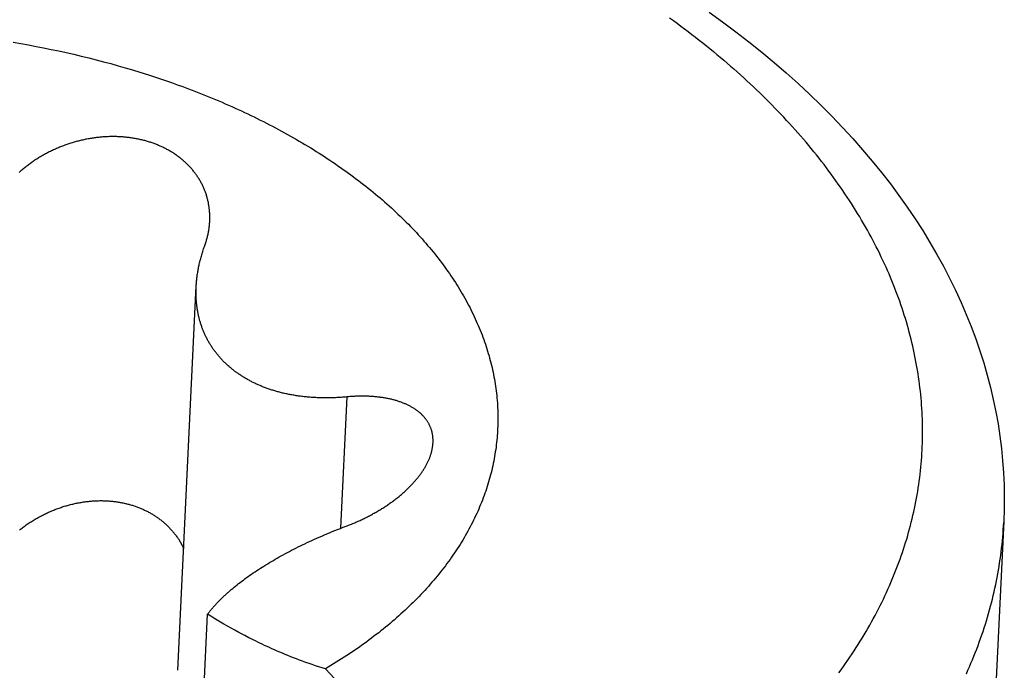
# Model space of a CAD drawing. Extents: x 0 to 841, y 0 to 594.
# Tile 86 of 121: x 794.033 to 794.38, y 147.242 to 147.472. Entities that reach past the tile are written whole.
import ezdxf

# ---------------------------------------------------------------- set-up
doc = ezdxf.new("R2010")
doc.units = 0
doc.header["$LTSCALE"] = 46.255
doc.layers.add('DATUM_AXIS', color=7, linetype='CONTINUOUS')

msp = doc.modelspace()

# ---------------------------------------------------------------- linework, layer by layer
at = {"layer": 'DATUM_AXIS', "color": 7, "linetype": 'CONTINUOUS'}
for p, q in [((794.03025, 147.46397), (794.03296, 147.4635)), ((794.03296, 147.4635), (794.03566, 147.46302)), ((794.03566, 147.46302), (794.03836, 147.46252)), ((794.03836, 147.46252), (794.04104, 147.462)), ((794.04104, 147.462), (794.04372, 147.46146)), ((794.04372, 147.46146), (794.04639, 147.4609)), ((794.04639, 147.4609), (794.04904, 147.46032)), ((794.04904, 147.46032), (794.05169, 147.45972)), ((794.05169, 147.45972), (794.05432, 147.4591)), ((794.05432, 147.4591), (794.05694, 147.45846)), ((794.05694, 147.45846), (794.05955, 147.4578)), ((794.05955, 147.4578), (794.06215, 147.45712)), ((794.06215, 147.45712), (794.06474, 147.45643)), ((794.06474, 147.45643), (794.06731, 147.45571)), ((794.06731, 147.45571), (794.06986, 147.45498)), ((794.06986, 147.45498), (794.07241, 147.45422)), ((794.0762, 147.45306), (794.0787, 147.45226)), ((794.0787, 147.45226), (794.08119, 147.45144)), ((794.08119, 147.45144), (794.08367, 147.4506)), ((794.08367, 147.4506), (794.08612, 147.44975)), ((794.14804, 147.33873), (794.14584, 147.29232)), ((794.1458, 147.29231), (794.1468, 147.2927)), ((794.1468, 147.2927), (794.1482, 147.29323)), ((794.37993, 147.2948), (794.36924, 147.06985)), ((794.13745, 147.28883), (794.13833, 147.28921)), ((794.13833, 147.28921), (794.13921, 147.2896)), ((794.13921, 147.2896), (794.14011, 147.28999)), ((794.14011, 147.28999), (794.14102, 147.29037)), ((794.14102, 147.29037), (794.14195, 147.29076)), ((794.14195, 147.29076), (794.14289, 147.29115)), ((794.14289, 147.29115), (794.14384, 147.29153)), ((794.14384, 147.29153), (794.14481, 147.29192)), ((794.14481, 147.29192), (794.1458, 147.29231)), ((794.08859, 147.28857), (794.09049, 147.28524)), ((794.1301, 147.28534), (794.13087, 147.28573)), ((794.13087, 147.28573), (794.13166, 147.28611)), ((794.13166, 147.28611), (794.13245, 147.2865)), ((794.13245, 147.2865), (794.13326, 147.28689)), ((794.13326, 147.28689), (794.13408, 147.28728)), ((794.13408, 147.28728), (794.1349, 147.28767)), ((794.1349, 147.28767), (794.13574, 147.28805)), ((794.13574, 147.28805), (794.13659, 147.28844)), ((794.13659, 147.28844), (794.13745, 147.28883)), ((794.1235, 147.28181), (794.1242, 147.2822)), ((794.1242, 147.2822), (794.12491, 147.2826)), ((794.12491, 147.2826), (794.12562, 147.28299)), ((794.12562, 147.28299), (794.12635, 147.28338)), ((794.12635, 147.28338), (794.12708, 147.28378)), ((794.12708, 147.28378), (794.12782, 147.28417)), ((794.12782, 147.28417), (794.12857, 147.28456)), ((794.12857, 147.28456), (794.12933, 147.28495)), ((794.12933, 147.28495), (794.1301, 147.28534)), ((794.11815, 147.2786), (794.1188, 147.27901)), ((794.1188, 147.27901), (794.11945, 147.27941)), ((794.11945, 147.27941), (794.12011, 147.27981)), ((794.12011, 147.27981), (794.12077, 147.28021)), ((794.12077, 147.28021), (794.12144, 147.28061)), ((794.12144, 147.28061), (794.12212, 147.28101)), ((794.12212, 147.28101), (794.12281, 147.28141)), ((794.12281, 147.28141), (794.1235, 147.28181)), ((794.11267, 147.2749), (794.11325, 147.27532)), ((794.11325, 147.27532), (794.11384, 147.27573)), ((794.11384, 147.27573), (794.11444, 147.27615)), ((794.11444, 147.27615), (794.11504, 147.27656)), ((794.11504, 147.27656), (794.11565, 147.27697)), ((794.11565, 147.27697), (794.11626, 147.27738)), ((794.11626, 147.27738), (794.11689, 147.27779)), ((794.11689, 147.27779), (794.11752, 147.2782)), ((794.11752, 147.2782), (794.11815, 147.2786)), ((794.10828, 147.27153), (794.1088, 147.27195)), ((794.1088, 147.27195), (794.10933, 147.27238)), ((794.10933, 147.27238), (794.10987, 147.2728)), ((794.10987, 147.2728), (794.11042, 147.27322)), ((794.11042, 147.27322), (794.11097, 147.27364)), ((794.11097, 147.27364), (794.11153, 147.27406)), ((794.11153, 147.27406), (794.1121, 147.27448)), ((794.1121, 147.27448), (794.11267, 147.2749)), ((794.10726, 147.27068), (794.10777, 147.2711)), ((794.10777, 147.2711), (794.10828, 147.27153)), ((794.09505, 147.18121), (794.09888, 147.26197)), ((794.09999, 147.26129), (794.09888, 147.26197)), ((794.10112, 147.2606), (794.09999, 147.26129)), ((794.10228, 147.25991), (794.10112, 147.2606)), ((794.10347, 147.25921), (794.10228, 147.25991)), ((794.10468, 147.2585), (794.10347, 147.25921)), ((794.10594, 147.25778), (794.10468, 147.2585)), ((794.10722, 147.25706), (794.10594, 147.25778)), ((794.10855, 147.25632), (794.10722, 147.25706)), ((794.10991, 147.25558), (794.10855, 147.25632)), ((794.11131, 147.25483), (794.10991, 147.25558)), ((794.17489, 147.206), (794.14056, 147.24268))]:
    msp.add_line(p, q, dxfattribs=at)
for points in [[(794.27592, 147.47465), (794.2807, 147.47119), (794.28539, 147.46768), (794.28998, 147.46411), (794.29448, 147.4605), (794.29887, 147.45684), (794.30316, 147.45313), (794.30735, 147.44937), (794.31143, 147.44556), (794.3154, 147.44171), (794.31927, 147.43782), (794.32302, 147.43389)], [(794.26198, 147.47265), (794.26332, 147.47168), (794.26465, 147.4707), (794.26596, 147.46972), (794.26727, 147.46874), (794.26857, 147.46775), (794.26986, 147.46676), (794.27115, 147.46576), (794.27242, 147.46476), (794.27368, 147.46376), (794.27494, 147.46275), (794.27619, 147.46174), (794.27742, 147.46073), (794.27865, 147.45971), (794.27987, 147.45868), (794.28108, 147.45766), (794.28228, 147.45663), (794.28347, 147.45559), (794.28465, 147.45456), (794.28583, 147.45352), (794.28699, 147.45247), (794.28814, 147.45142), (794.28929, 147.45037), (794.29042, 147.44932), (794.29155, 147.44826), (794.29266, 147.4472), (794.29377, 147.44613), (794.29486, 147.44506), (794.29595, 147.44399), (794.29703, 147.44292), (794.29809, 147.44184), (794.29915, 147.44075), (794.3002, 147.43967), (794.30124, 147.43858), (794.30226, 147.43749)], [(794.07241, 147.45422), (794.07494, 147.45345), (794.0762, 147.45306)], [(794.08612, 147.44975), (794.08857, 147.44887), (794.08978, 147.44843), (794.09099, 147.44798), (794.09219, 147.44753), (794.0934, 147.44707), (794.09459, 147.44661), (794.09578, 147.44615), (794.09697, 147.44568), (794.09815, 147.44521), (794.09933, 147.44473), (794.10051, 147.44424), (794.10167, 147.44376), (794.10284, 147.44327), (794.104, 147.44277), (794.10515, 147.44227), (794.1063, 147.44177), (794.10744, 147.44126), (794.10858, 147.44075), (794.10972, 147.44023), (794.11085, 147.43971), (794.11197, 147.43919), (794.11309, 147.43866), (794.1142, 147.43813), (794.11531, 147.43759), (794.11641, 147.43705), (794.11751, 147.43651), (794.1186, 147.43596), (794.11969, 147.43541), (794.12077, 147.43485), (794.12184, 147.43429), (794.12291, 147.43373), (794.12397, 147.43316), (794.12503, 147.43259), (794.12608, 147.43201), (794.12713, 147.43144), (794.12817, 147.43085), (794.1292, 147.43027), (794.13023, 147.42968), (794.13126, 147.42908), (794.13227, 147.42848), (794.13328, 147.42788), (794.13429, 147.42728), (794.13529, 147.42667), (794.13628, 147.42606), (794.13726, 147.42544), (794.13824, 147.42482), (794.13922, 147.4242), (794.14018, 147.42358), (794.14115, 147.42295), (794.1421, 147.42231), (794.14305, 147.42168), (794.14399, 147.42104), (794.14492, 147.42039), (794.14585, 147.41975), (794.14677, 147.4191), (794.14769, 147.41845), (794.1486, 147.41779), (794.1495, 147.41713), (794.15039, 147.41647), (794.15128, 147.4158), (794.15216, 147.41513), (794.15304, 147.41446), (794.15391, 147.41379), (794.15477, 147.41311), (794.15562, 147.41243), (794.15647, 147.41175), (794.15731, 147.41106), (794.15814, 147.41037), (794.15897, 147.40968), (794.15978, 147.40898), (794.1606, 147.40828), (794.1614, 147.40758), (794.1622, 147.40688), (794.16299, 147.40617), (794.16377, 147.40546), (794.16454, 147.40475), (794.16531, 147.40403), (794.16607, 147.40332), (794.16683, 147.4026), (794.16757, 147.40187), (794.16831, 147.40115), (794.16904, 147.40042), (794.16976, 147.39969), (794.17048, 147.39896), (794.17119, 147.39822), (794.17189, 147.39748), (794.17258, 147.39674), (794.17327, 147.396), (794.17394, 147.39526), (794.17461, 147.39451), (794.17527, 147.39376), (794.17593, 147.39301), (794.17657, 147.39225), (794.17721, 147.3915), (794.17784, 147.39074), (794.17847, 147.38998), (794.17908, 147.38922), (794.17969, 147.38845), (794.18029, 147.38769), (794.18088, 147.38692), (794.18146, 147.38615), (794.18204, 147.38537), (794.1826, 147.3846), (794.18316, 147.38382), (794.18371, 147.38305), (794.18426, 147.38227), (794.18479, 147.38148), (794.18532, 147.3807), (794.18584, 147.37992), (794.18635, 147.37913), (794.18685, 147.37834), (794.18734, 147.37755), (794.18783, 147.37676), (794.1883, 147.37597), (794.18877, 147.37517), (794.18923, 147.37437), (794.18968, 147.37358), (794.19013, 147.37278), (794.19056, 147.37198), (794.19099, 147.37117), (794.19141, 147.37037), (794.19182, 147.36957), (794.19222, 147.36876), (794.19261, 147.36795), (794.193, 147.36715), (794.19338, 147.36634), (794.19374, 147.36553), (794.1941, 147.36471), (794.19445, 147.3639), (794.1948, 147.36309), (794.19513, 147.36227), (794.19545, 147.36146), (794.19577, 147.36064), (794.19608, 147.35982), (794.19638, 147.359), (794.19667, 147.35819), (794.19695, 147.35736), (794.19722, 147.35654), (794.19749, 147.35572), (794.19774, 147.3549), (794.19799, 147.35408), (794.19823, 147.35325), (794.19846, 147.35243), (794.19868, 147.3516), (794.19889, 147.35078), (794.1991, 147.34995), (794.19929, 147.34913), (794.19948, 147.3483), (794.19966, 147.34747), (794.19983, 147.34664), (794.19999, 147.34582), (794.20014, 147.34499), (794.20028, 147.34416), (794.20041, 147.34333), (794.20054, 147.3425), (794.20066, 147.34167), (794.20076, 147.34084), (794.20086, 147.34001), (794.20095, 147.33918), (794.20103, 147.33835), (794.20111, 147.33752), (794.20117, 147.33669), (794.20122, 147.33586), (794.20127, 147.33503), (794.20131, 147.3342), (794.20133, 147.33337), (794.20135, 147.33254), (794.20136, 147.33172), (794.20137, 147.33089), (794.20136, 147.33006), (794.20134, 147.32923), (794.20132, 147.3284), (794.20128, 147.32758), (794.20124, 147.32675), (794.20119, 147.32592), (794.20113, 147.3251), (794.20106, 147.32427), (794.20098, 147.32344), (794.2009, 147.32262), (794.2008, 147.3218), (794.2007, 147.32097), (794.20059, 147.32015), (794.20046, 147.31933), (794.20033, 147.31851), (794.20019, 147.31769), (794.20005, 147.31687), (794.19989, 147.31605), (794.19972, 147.31523), (794.19955, 147.31442), (794.19937, 147.3136), (794.19918, 147.31278), (794.19898, 147.31197), (794.19877, 147.31116), (794.19855, 147.31035), (794.19832, 147.30953), (794.19809, 147.30873), (794.19784, 147.30792), (794.19759, 147.30711), (794.19733, 147.3063)], [(794.3459, 147.364), (794.34555, 147.36522), (794.34518, 147.36643), (794.34481, 147.36765), (794.34442, 147.36886), (794.34402, 147.37007), (794.34361, 147.37129), (794.34319, 147.3725), (794.34276, 147.3737), (794.34231, 147.37491), (794.34186, 147.37612), (794.34139, 147.37733), (794.34091, 147.37853), (794.34043, 147.37973), (794.33993, 147.38094), (794.33942, 147.38214), (794.33889, 147.38334), (794.33836, 147.38453), (794.33782, 147.38573), (794.33726, 147.38693), (794.3367, 147.38812), (794.33612, 147.38931), (794.33553, 147.3905), (794.33493, 147.39169), (794.33432, 147.39288), (794.3337, 147.39406), (794.33307, 147.39525), (794.33243, 147.39643), (794.33178, 147.39761), (794.33111, 147.39879), (794.33044, 147.39996), (794.32975, 147.40114), (794.32906, 147.40231), (794.32835, 147.40348), (794.32763, 147.40465), (794.3269, 147.40582), (794.32616, 147.40698), (794.32541, 147.40814), (794.32465, 147.4093), (794.32388, 147.41046), (794.3231, 147.41161), (794.32231, 147.41277), (794.32151, 147.41392), (794.32069, 147.41507), (794.31987, 147.41621), (794.31904, 147.41736), (794.31819, 147.4185), (794.31734, 147.41964), (794.31647, 147.42077), (794.31559, 147.42191), (794.31471, 147.42304), (794.31381, 147.42417), (794.31291, 147.42529), (794.31199, 147.42642), (794.31106, 147.42754), (794.31012, 147.42865), (794.30918, 147.42977), (794.30822, 147.43088), (794.30725, 147.43199), (794.30627, 147.4331), (794.30529, 147.4342), (794.30429, 147.4353), (794.30328, 147.4364), (794.30226, 147.43749)], [(794.32302, 147.43389), (794.32662, 147.42997), (794.33011, 147.426), (794.33349, 147.42201), (794.33674, 147.41799), (794.33989, 147.41393), (794.34292, 147.40985), (794.34583, 147.40574), (794.34863, 147.40161), (794.3513, 147.39745), (794.35386, 147.39327), (794.3563, 147.38907), (794.35862, 147.38486), (794.36081, 147.38063), (794.36289, 147.37638), (794.36485, 147.37212), (794.36669, 147.36786), (794.36841, 147.36358), (794.37001, 147.35929), (794.37149, 147.355), (794.37285, 147.35071), (794.37409, 147.3464), (794.37522, 147.3421), (794.37623, 147.3378), (794.37712, 147.33349), (794.37789, 147.32918), (794.37855, 147.32488), (794.37909, 147.32057), (794.37952, 147.31627), (794.37983, 147.31197), (794.38003, 147.30767), (794.38011, 147.30338), (794.38008, 147.29909), (794.37993, 147.2948)], [(794.09966, 147.40085), (794.09967, 147.40107), (794.09968, 147.40139), (794.09969, 147.40171), (794.09969, 147.40203), (794.09969, 147.40235), (794.09969, 147.40268), (794.09968, 147.403), (794.09967, 147.40331), (794.09965, 147.40363), (794.09963, 147.40395), (794.09961, 147.40427), (794.09958, 147.40458), (794.09955, 147.4049), (794.09951, 147.40521), (794.09948, 147.40553), (794.09943, 147.40584), (794.09939, 147.40615), (794.09934, 147.40646), (794.09928, 147.40677), (794.09923, 147.40708), (794.09917, 147.40739), (794.0991, 147.40769), (794.09903, 147.408), (794.09896, 147.4083), (794.09889, 147.40861), (794.09881, 147.40891), (794.09873, 147.40921), (794.09864, 147.40951), (794.09855, 147.40981), (794.09846, 147.4101), (794.09836, 147.4104), (794.09826, 147.41069), (794.09816, 147.41098), (794.09805, 147.41128), (794.09794, 147.41156), (794.09783, 147.41185), (794.09771, 147.41214), (794.09759, 147.41242), (794.09746, 147.41271), (794.09734, 147.41299), (794.0972, 147.41327), (794.09707, 147.41355), (794.09693, 147.41383), (794.09679, 147.4141), (794.09665, 147.41437), (794.0965, 147.41465), (794.09635, 147.41492), (794.0962, 147.41518), (794.09604, 147.41545), (794.09588, 147.41572), (794.09571, 147.41598), (794.09555, 147.41624), (794.09538, 147.4165), (794.09521, 147.41676), (794.09503, 147.41701), (794.09485, 147.41727), (794.09467, 147.41752), (794.09448, 147.41777), (794.0943, 147.41802), (794.0941, 147.41826), (794.09391, 147.41851), (794.09371, 147.41875), (794.09351, 147.41899), (794.09331, 147.41923), (794.09311, 147.41946), (794.0929, 147.4197), (794.09269, 147.41993), (794.09247, 147.42016), (794.09226, 147.42038), (794.09204, 147.42061), (794.09181, 147.42083), (794.09159, 147.42105), (794.09136, 147.42127), (794.09113, 147.42149), (794.0909, 147.4217), (794.09066, 147.42191), (794.09043, 147.42212), (794.09018, 147.42233), (794.08994, 147.42254), (794.0897, 147.42274), (794.08945, 147.42294), (794.0892, 147.42314), (794.08894, 147.42333), (794.08869, 147.42353), (794.08843, 147.42372), (794.08817, 147.42391), (794.08791, 147.42409), (794.08764, 147.42428), (794.08737, 147.42446), (794.0871, 147.42464), (794.08683, 147.42482), (794.08656, 147.42499), (794.08628, 147.42516), (794.086, 147.42533), (794.08572, 147.4255), (794.08544, 147.42566), (794.08515, 147.42583), (794.08486, 147.42599), (794.08457, 147.42614), (794.08428, 147.4263), (794.08399, 147.42645), (794.08369, 147.4266), (794.0834, 147.42675), (794.0831, 147.42689), (794.08279, 147.42703), (794.08249, 147.42717), (794.08218, 147.42731), (794.08188, 147.42744), (794.08157, 147.42757), (794.08126, 147.4277), (794.08094, 147.42783), (794.08063, 147.42795), (794.08031, 147.42807), (794.07999, 147.42819), (794.07967, 147.42831), (794.07935, 147.42842), (794.07903, 147.42853), (794.0787, 147.42864), (794.07837, 147.42874), (794.07805, 147.42885), (794.07772, 147.42894), (794.07738, 147.42904), (794.07705, 147.42914), (794.07672, 147.42923), (794.07638, 147.42932), (794.07604, 147.4294), (794.0757, 147.42948), (794.07536, 147.42956), (794.07502, 147.42964), (794.07468, 147.42972), (794.07433, 147.42979), (794.07398, 147.42986), (794.07364, 147.42992), (794.07329, 147.42999), (794.07294, 147.43005), (794.07259, 147.43011), (794.07223, 147.43016), (794.07188, 147.43021), (794.07153, 147.43026), (794.07117, 147.43031), (794.07081, 147.43035), (794.07045, 147.43039), (794.07009, 147.43043), (794.06973, 147.43047), (794.06937, 147.4305), (794.06901, 147.43053), (794.06865, 147.43056), (794.06828, 147.43058), (794.06792, 147.4306), (794.06755, 147.43062), (794.06719, 147.43063), (794.06682, 147.43064), (794.06645, 147.43065), (794.06608, 147.43066), (794.06571, 147.43066), (794.06534, 147.43066), (794.06497, 147.43066), (794.0646, 147.43065), (794.06423, 147.43065), (794.06385, 147.43063), (794.06348, 147.43062), (794.06311, 147.4306), (794.06273, 147.43058), (794.06236, 147.43056), (794.06198, 147.43053), (794.06161, 147.4305), (794.06123, 147.43047), (794.06085, 147.43043), (794.06048, 147.4304), (794.0601, 147.43035), (794.05972, 147.43031), (794.05934, 147.43026), (794.05897, 147.43021), (794.05859, 147.43016), (794.05821, 147.4301), (794.05783, 147.43004), (794.05745, 147.42998), (794.05708, 147.42992), (794.0567, 147.42985), (794.05632, 147.42978), (794.05594, 147.4297), (794.05556, 147.42963), (794.05519, 147.42955), (794.05481, 147.42946), (794.05443, 147.42938), (794.05406, 147.42929), (794.05368, 147.4292), (794.0533, 147.4291), (794.05293, 147.429), (794.05255, 147.4289), (794.05218, 147.4288), (794.0518, 147.42869), (794.05143, 147.42858), (794.05105, 147.42847), (794.05068, 147.42836), (794.05031, 147.42824), (794.04994, 147.42812), (794.04956, 147.42799), (794.04919, 147.42786)], [(794.04919, 147.42786), (794.04882, 147.42773), (794.04846, 147.4276), (794.04809, 147.42746), (794.04772, 147.42733), (794.04735, 147.42718), (794.04699, 147.42704), (794.04662, 147.42689), (794.04626, 147.42674), (794.0459, 147.42659), (794.04554, 147.42643), (794.04518, 147.42627), (794.04482, 147.42611), (794.04446, 147.42595), (794.04411, 147.42578), (794.04375, 147.42561), (794.0434, 147.42544), (794.04304, 147.42526), (794.04269, 147.42508), (794.04234, 147.4249), (794.042, 147.42472), (794.04165, 147.42453), (794.0413, 147.42434), (794.04096, 147.42415), (794.04062, 147.42396), (794.04028, 147.42376), (794.03994, 147.42356), (794.03961, 147.42336), (794.03927, 147.42315), (794.03894, 147.42295), (794.03861, 147.42274), (794.03828, 147.42253), (794.03795, 147.42231), (794.03763, 147.42209), (794.0373, 147.42187), (794.03698, 147.42165), (794.03666, 147.42143), (794.03634, 147.4212), (794.03603, 147.42097), (794.03572, 147.42074), (794.03541, 147.4205), (794.0351, 147.42027), (794.03479, 147.42003), (794.03449, 147.41979), (794.03419, 147.41954), (794.03389, 147.4193), (794.0336, 147.41905), (794.0333, 147.4188), (794.03301, 147.41855), (794.03272, 147.4183), (794.03244, 147.41804)], [(794.09804, 147.3926), (794.09815, 147.39293), (794.09825, 147.39325), (794.09836, 147.39358), (794.09846, 147.3939), (794.09855, 147.39423), (794.09864, 147.39455), (794.09873, 147.39488), (794.09882, 147.3952), (794.0989, 147.39553), (794.09897, 147.39586), (794.09905, 147.39618), (794.09911, 147.39651), (794.09918, 147.39684), (794.09924, 147.39716), (794.0993, 147.39749), (794.09935, 147.39782), (794.0994, 147.39814), (794.09945, 147.39847), (794.09949, 147.39879), (794.09953, 147.39912), (794.09956, 147.39945), (794.09959, 147.39977), (794.09962, 147.40009), (794.09964, 147.40042), (794.09966, 147.40074), (794.09966, 147.40085)], [(794.08844, 147.24218), (794.09489, 147.37796), (794.09491, 147.37831), (794.09494, 147.37866), (794.09496, 147.37901), (794.09499, 147.37936), (794.09502, 147.37971), (794.09506, 147.38007), (794.0951, 147.38043), (794.09514, 147.38079), (794.09518, 147.38115), (794.09523, 147.38152), (794.09528, 147.38188), (794.09534, 147.38225), (794.0954, 147.38262), (794.09546, 147.38299), (794.09552, 147.38337), (794.09559, 147.38375), (794.09566, 147.38413), (794.09574, 147.38451), (794.09582, 147.38489), (794.0959, 147.38528), (794.09598, 147.38567), (794.09607, 147.38606), (794.09617, 147.38646), (794.09627, 147.38686), (794.09637, 147.38726), (794.09647, 147.38766), (794.09658, 147.38806), (794.0967, 147.38847), (794.09682, 147.38888), (794.09694, 147.3893), (794.09706, 147.38971), (794.0972, 147.39013), (794.09733, 147.39056), (794.09747, 147.39098), (794.09762, 147.39141), (794.09777, 147.39184), (794.09804, 147.3926)], [(794.0951, 147.37105), (794.09506, 147.37136), (794.09503, 147.37168), (794.095, 147.37199), (794.09497, 147.37231), (794.09495, 147.37263), (794.09492, 147.37295), (794.0949, 147.37328), (794.09488, 147.3736), (794.09487, 147.37393), (794.09485, 147.37425), (794.09484, 147.37458), (794.09484, 147.37491), (794.09483, 147.37525), (794.09483, 147.37558), (794.09483, 147.37591), (794.09483, 147.37625), (794.09484, 147.37659), (794.09485, 147.37693), (794.09486, 147.37727), (794.09488, 147.37765)], [(794.14804, 147.33873), (794.14752, 147.33868), (794.14701, 147.33864), (794.1465, 147.3386), (794.14599, 147.33857), (794.14549, 147.33853), (794.14499, 147.3385), (794.1445, 147.33848), (794.14401, 147.33846), (794.14353, 147.33844), (794.14305, 147.33842), (794.14257, 147.33841), (794.1421, 147.3384), (794.14163, 147.33839), (794.14116, 147.33838), (794.1407, 147.33838), (794.14024, 147.33838), (794.13979, 147.33839), (794.13934, 147.3384), (794.13889, 147.33841), (794.13844, 147.33842), (794.138, 147.33843), (794.13757, 147.33845), (794.13713, 147.33847), (794.1367, 147.33849), (794.13627, 147.33852), (794.13585, 147.33854), (794.13542, 147.33857), (794.135, 147.33861), (794.13459, 147.33864), (794.13417, 147.33868), (794.13376, 147.33872), (794.13336, 147.33876), (794.13295, 147.3388), (794.13255, 147.33885), (794.13215, 147.33889), (794.13175, 147.33894), (794.13136, 147.339), (794.13097, 147.33905), (794.13058, 147.33911), (794.13019, 147.33917), (794.12981, 147.33923), (794.12943, 147.33929), (794.12905, 147.33935), (794.12867, 147.33942), (794.1283, 147.33949), (794.12792, 147.33956), (794.12755, 147.33963), (794.12719, 147.33971), (794.12682, 147.33979), (794.12646, 147.33987), (794.1261, 147.33995), (794.12574, 147.34003), (794.12538, 147.34011), (794.12503, 147.3402), (794.12467, 147.34029), (794.12432, 147.34038), (794.12397, 147.34047), (794.12363, 147.34057), (794.12328, 147.34066), (794.12294, 147.34076), (794.1226, 147.34086), (794.12226, 147.34096), (794.12192, 147.34107), (794.12159, 147.34117), (794.12126, 147.34128), (794.12093, 147.34139), (794.1206, 147.3415), (794.12027, 147.34162), (794.11994, 147.34173), (794.11962, 147.34185), (794.1193, 147.34197), (794.11898, 147.34209), (794.11866, 147.34221), (794.11834, 147.34234), (794.11803, 147.34246), (794.11772, 147.34259), (794.11741, 147.34272), (794.1171, 147.34286), (794.11679, 147.34299), (794.11648, 147.34313), (794.11618, 147.34326), (794.11588, 147.3434), (794.11558, 147.34354), (794.11528, 147.34369), (794.11498, 147.34383), (794.11469, 147.34398), (794.11439, 147.34413), (794.1141, 147.34428), (794.11381, 147.34443), (794.11352, 147.34459), (794.11324, 147.34475), (794.11295, 147.3449), (794.11267, 147.34506), (794.11239, 147.34523), (794.11211, 147.34539), (794.11183, 147.34556), (794.11156, 147.34572), (794.11129, 147.34589), (794.11101, 147.34607), (794.11074, 147.34624), (794.11048, 147.34641), (794.11021, 147.34659), (794.10995, 147.34677), (794.10968, 147.34695), (794.10942, 147.34713), (794.10917, 147.34732), (794.10891, 147.34751), (794.10866, 147.34769), (794.1084, 147.34788), (794.10815, 147.34808), (794.1079, 147.34827), (794.10766, 147.34846), (794.10741, 147.34866), (794.10717, 147.34886), (794.10693, 147.34906), (794.10669, 147.34926), (794.10646, 147.34947), (794.10622, 147.34967), (794.10599, 147.34988), (794.10576, 147.35009), (794.10553, 147.3503), (794.10531, 147.35051), (794.10509, 147.35073), (794.10487, 147.35094), (794.10465, 147.35116), (794.10443, 147.35138), (794.10422, 147.3516), (794.104, 147.35182), (794.10379, 147.35205), (794.10359, 147.35227), (794.10338, 147.3525), (794.10318, 147.35273), (794.10298, 147.35296), (794.10278, 147.35319), (794.10258, 147.35343), (794.10239, 147.35366), (794.1022, 147.3539), (794.10201, 147.35414), (794.10182, 147.35438), (794.10164, 147.35462), (794.10146, 147.35486), (794.10128, 147.3551), (794.1011, 147.35535), (794.10092, 147.3556), (794.10075, 147.35584), (794.10058, 147.35609), (794.10041, 147.35634), (794.10025, 147.3566), (794.10009, 147.35685), (794.09993, 147.3571), (794.09977, 147.35736), (794.09961, 147.35762), (794.09946, 147.35788), (794.09931, 147.35813), (794.09916, 147.3584), (794.09902, 147.35866), (794.09887, 147.35892), (794.09873, 147.35919), (794.0986, 147.35945), (794.09846, 147.35972), (794.09833, 147.35999), (794.0982, 147.36026), (794.09807, 147.36053), (794.09794, 147.3608), (794.09782, 147.36107), (794.0977, 147.36135), (794.09758, 147.36162), (794.09746, 147.3619), (794.09735, 147.36218), (794.09724, 147.36246), (794.09713, 147.36274), (794.09703, 147.36302), (794.09692, 147.3633), (794.09682, 147.36358), (794.09672, 147.36387), (794.09663, 147.36415), (794.09653, 147.36444), (794.09644, 147.36473), (794.09635, 147.36502), (794.09627, 147.36531), (794.09618, 147.3656), (794.0961, 147.36589), (794.09602, 147.36619), (794.09595, 147.36648), (794.09587, 147.36678), (794.0958, 147.36707), (794.09573, 147.36737), (794.09567, 147.36767), (794.0956, 147.36797), (794.09554, 147.36827), (794.09548, 147.36858), (794.09543, 147.36888), (794.09537, 147.36919), (794.09532, 147.36949), (794.09527, 147.3698), (794.09523, 147.37011), (794.09518, 147.37042), (794.09514, 147.37073), (794.0951, 147.37105)], [(794.32173, 147.24129), (794.32253, 147.24239), (794.32332, 147.24349), (794.3241, 147.2446), (794.32487, 147.24571), (794.32562, 147.24683), (794.32637, 147.24794), (794.32711, 147.24906), (794.32783, 147.25019), (794.32855, 147.25131), (794.32925, 147.25244), (794.32995, 147.25357), (794.33063, 147.2547), (794.3313, 147.25584), (794.33196, 147.25698), (794.33261, 147.25812), (794.33325, 147.25926), (794.33388, 147.26041), (794.3345, 147.26155), (794.3351, 147.2627), (794.3357, 147.26386), (794.33628, 147.26501), (794.33686, 147.26617), (794.33742, 147.26733), (794.33797, 147.26849), (794.33851, 147.26965), (794.33904, 147.27082), (794.33956, 147.27199), (794.34007, 147.27316), (794.34056, 147.27433), (794.34105, 147.2755), (794.34152, 147.27668), (794.34199, 147.27786), (794.34244, 147.27904), (794.34288, 147.28022), (794.34331, 147.2814), (794.34373, 147.28259), (794.34413, 147.28377), (794.34453, 147.28496), (794.34491, 147.28615), (794.34529, 147.28734), (794.34565, 147.28854), (794.346, 147.28973), (794.34634, 147.29093), (794.34667, 147.29212), (794.34699, 147.29332), (794.34729, 147.29452), (794.34759, 147.29573), (794.34787, 147.29693), (794.34814, 147.29813), (794.3484, 147.29934), (794.34865, 147.30054), (794.34889, 147.30175), (794.34912, 147.30296), (794.34933, 147.30417), (794.34954, 147.30538), (794.34973, 147.30659), (794.34991, 147.30781), (794.35008, 147.30902), (794.35024, 147.31024), (794.35038, 147.31145), (794.35052, 147.31267), (794.35064, 147.31389), (794.35076, 147.3151), (794.35086, 147.31632), (794.35095, 147.31754), (794.35103, 147.31876), (794.35109, 147.31998), (794.35115, 147.3212), (794.35119, 147.32243), (794.35123, 147.32365), (794.35125, 147.32487), (794.35126, 147.32609), (794.35125, 147.32732), (794.35124, 147.32854), (794.35122, 147.32977), (794.35118, 147.33099), (794.35113, 147.33221), (794.35108, 147.33344), (794.35101, 147.33466), (794.35092, 147.33589), (794.35083, 147.33711), (794.35073, 147.33834), (794.35061, 147.33956), (794.35048, 147.34079), (794.35034, 147.34201), (794.35019, 147.34324), (794.35003, 147.34446), (794.34986, 147.34569), (794.34968, 147.34691), (794.34948, 147.34814), (794.34927, 147.34936), (794.34905, 147.35058), (794.34882, 147.3518), (794.34858, 147.35303), (794.34833, 147.35425), (794.34807, 147.35547), (794.34779, 147.35669), (794.34751, 147.35791), (794.34721, 147.35913), (794.3469, 147.36035), (794.34658, 147.36157), (794.34625, 147.36279), (794.3459, 147.364)], [(794.17847, 147.32258), (794.17848, 147.32274), (794.17848, 147.32296), (794.17849, 147.32318), (794.17849, 147.3234), (794.17848, 147.32361), (794.17847, 147.32383), (794.17846, 147.32404), (794.17845, 147.32426), (794.17843, 147.32447), (794.17841, 147.32469), (794.17838, 147.3249), (794.17836, 147.32511), (794.17832, 147.32532), (794.17829, 147.32553), (794.17825, 147.32574), (794.17821, 147.32594), (794.17816, 147.32615), (794.17811, 147.32635), (794.17806, 147.32656), (794.17801, 147.32676), (794.17795, 147.32696), (794.17788, 147.32716), (794.17782, 147.32736), (794.17775, 147.32756), (794.17767, 147.32776), (794.1776, 147.32795), (794.17752, 147.32815), (794.17743, 147.32834), (794.17735, 147.32853), (794.17726, 147.32872), (794.17716, 147.32891), (794.17706, 147.3291), (794.17696, 147.32929), (794.17686, 147.32947), (794.17675, 147.32966), (794.17664, 147.32984), (794.17653, 147.33002), (794.17641, 147.3302), (794.17629, 147.33038), (794.17616, 147.33056), (794.17604, 147.33074), (794.1759, 147.33091), (794.17577, 147.33109), (794.17563, 147.33126), (794.17549, 147.33143), (794.17535, 147.3316), (794.1752, 147.33176), (794.17505, 147.33193), (794.17489, 147.33209), (794.17473, 147.33226), (794.17457, 147.33242), (794.17441, 147.33258), (794.17424, 147.33274), (794.17407, 147.33289), (794.1739, 147.33305), (794.17372, 147.3332), (794.17354, 147.33335), (794.17335, 147.3335), (794.17316, 147.33365), (794.17297, 147.3338), (794.17278, 147.33394), (794.17258, 147.33408), (794.17238, 147.33422), (794.17218, 147.33436), (794.17197, 147.3345), (794.17176, 147.33464), (794.17155, 147.33477), (794.17133, 147.3349), (794.17111, 147.33503), (794.17089, 147.33516), (794.17067, 147.33529), (794.17044, 147.33541), (794.17021, 147.33554), (794.16997, 147.33566), (794.16973, 147.33578), (794.16949, 147.33589), (794.16925, 147.33601), (794.169, 147.33612), (794.16875, 147.33623), (794.1685, 147.33634), (794.16824, 147.33645), (794.16798, 147.33655), (794.16772, 147.33666), (794.16746, 147.33676), (794.16719, 147.33686), (794.16692, 147.33695), (794.16665, 147.33705), (794.16637, 147.33714), (794.16609, 147.33723), (794.16581, 147.33732), (794.16553, 147.33741), (794.16524, 147.33749), (794.16495, 147.33757), (794.16466, 147.33765), (794.16436, 147.33773), (794.16407, 147.3378), (794.16377, 147.33788), (794.16346, 147.33795), (794.16316, 147.33802), (794.16285, 147.33808), (794.16254, 147.33815), (794.16223, 147.33821), (794.16191, 147.33827), (794.1616, 147.33832), (794.16128, 147.33838), (794.16095, 147.33843), (794.16063, 147.33848), (794.1603, 147.33853), (794.15997, 147.33858), (794.15964, 147.33862), (794.15931, 147.33866), (794.15897, 147.3387), (794.15863, 147.33873), (794.15829, 147.33877), (794.15795, 147.3388), (794.1576, 147.33883), (794.15726, 147.33886), (794.15691, 147.33888), (794.15656, 147.3389), (794.15621, 147.33892), (794.15585, 147.33894), (794.1555, 147.33895), (794.15514, 147.33896), (794.15478, 147.33897), (794.15442, 147.33898), (794.15405, 147.33899), (794.15369, 147.33899), (794.15332, 147.33899), (794.15295, 147.33899), (794.15258, 147.33898), (794.15221, 147.33897), (794.15184, 147.33896), (794.15147, 147.33895), (794.15109, 147.33894), (794.15071, 147.33892), (794.15034, 147.3389), (794.14996, 147.33888), (794.14958, 147.33885), (794.14919, 147.33883), (794.14881, 147.3388), (794.14843, 147.33876), (794.14804, 147.33873)], [(794.1482, 147.29323), (794.14859, 147.29338), (794.14897, 147.29353), (794.14935, 147.29368), (794.14973, 147.29384), (794.15011, 147.29399), (794.15049, 147.29415), (794.15087, 147.29431), (794.15125, 147.29447), (794.15162, 147.29464), (794.152, 147.2948), (794.15237, 147.29497), (794.15274, 147.29514), (794.15311, 147.29531), (794.15347, 147.29549), (794.15384, 147.29566), (794.1542, 147.29584), (794.15457, 147.29602), (794.15493, 147.2962), (794.15529, 147.29638), (794.15564, 147.29656), (794.156, 147.29675), (794.15635, 147.29693), (794.1567, 147.29712), (794.15705, 147.29731), (794.1574, 147.2975), (794.15775, 147.29769), (794.15809, 147.29789), (794.15843, 147.29808), (794.15877, 147.29828), (794.15911, 147.29848), (794.15944, 147.29868), (794.15978, 147.29888), (794.16011, 147.29908), (794.16043, 147.29928), (794.16076, 147.29949), (794.16108, 147.29969), (794.16141, 147.2999), (794.16172, 147.30011), (794.16204, 147.30032), (794.16236, 147.30053), (794.16267, 147.30074), (794.16298, 147.30096), (794.16328, 147.30117), (794.16359, 147.30139), (794.16389, 147.3016), (794.16419, 147.30182), (794.16448, 147.30204), (794.16478, 147.30226), (794.16507, 147.30248), (794.16536, 147.3027), (794.16564, 147.30292), (794.16593, 147.30314), (794.16621, 147.30337), (794.16648, 147.30359), (794.16676, 147.30382), (794.16703, 147.30404), (794.1673, 147.30427), (794.16756, 147.3045), (794.16783, 147.30472), (794.16809, 147.30495), (794.16835, 147.30518), (794.1686, 147.30541), (794.16885, 147.30564), (794.1691, 147.30588), (794.16935, 147.30611), (794.16959, 147.30634), (794.16983, 147.30657), (794.17006, 147.30681), (794.1703, 147.30704), (794.17053, 147.30728), (794.17076, 147.30751), (794.17098, 147.30775), (794.1712, 147.30798), (794.17142, 147.30822), (794.17163, 147.30845), (794.17185, 147.30869), (794.17205, 147.30893), (794.17226, 147.30917), (794.17246, 147.3094), (794.17266, 147.30964), (794.17286, 147.30988), (794.17305, 147.31012), (794.17324, 147.31036), (794.17342, 147.3106), (794.17361, 147.31083), (794.17379, 147.31107), (794.17396, 147.31131), (794.17414, 147.31155), (794.17431, 147.31179), (794.17447, 147.31203), (794.17464, 147.31227), (794.1748, 147.31251), (794.17495, 147.31275), (794.17511, 147.31299), (794.17526, 147.31322), (794.1754, 147.31346), (794.17555, 147.3137), (794.17569, 147.31394), (794.17582, 147.31418), (794.17596, 147.31442), (794.17609, 147.31466), (794.17621, 147.31489), (794.17634, 147.31513), (794.17645, 147.31537), (794.17657, 147.31561), (794.17668, 147.31584), (794.17679, 147.31608), (794.1769, 147.31632), (794.177, 147.31655), (794.1771, 147.31679), (794.1772, 147.31702), (794.17729, 147.31726), (794.17738, 147.31749), (794.17747, 147.31773), (794.17755, 147.31796), (794.17763, 147.31819), (794.1777, 147.31843), (794.17777, 147.31866), (794.17784, 147.31889), (794.17791, 147.31912), (794.17797, 147.31935), (794.17803, 147.31958), (794.17808, 147.31981), (794.17813, 147.32004), (794.17818, 147.32027), (794.17822, 147.3205), (794.17827, 147.32073), (794.1783, 147.32095), (794.17834, 147.32118), (794.17837, 147.3214), (794.17839, 147.32163), (794.17842, 147.32185), (794.17844, 147.32207), (794.17846, 147.3223), (794.17847, 147.32252), (794.17847, 147.32258)], [(794.19733, 147.3063), (794.19706, 147.3055), (794.19678, 147.3047), (794.19649, 147.30389), (794.1962, 147.30309), (794.19589, 147.30229), (794.19558, 147.3015), (794.19526, 147.3007), (794.19493, 147.2999), (794.19459, 147.29911), (794.19424, 147.29832), (794.19388, 147.29753), (794.19352, 147.29674), (794.19315, 147.29595), (794.19277, 147.29517), (794.19238, 147.29438), (794.19198, 147.2936), (794.19157, 147.29282), (794.19115, 147.29204), (794.19073, 147.29127), (794.1903, 147.29049), (794.18986, 147.28972), (794.18941, 147.28895), (794.18895, 147.28818), (794.18849, 147.28742), (794.18801, 147.28665), (794.18753, 147.28589), (794.18704, 147.28513), (794.18654, 147.28437), (794.18604, 147.28361), (794.18552, 147.28286), (794.185, 147.28211), (794.18447, 147.28136), (794.18393, 147.28061), (794.18338, 147.27986), (794.18282, 147.27912), (794.18226, 147.27838), (794.18169, 147.27764), (794.18111, 147.27691), (794.18052, 147.27617), (794.17992, 147.27544), (794.17932, 147.27472), (794.17871, 147.27399), (794.17809, 147.27327), (794.17746, 147.27255), (794.17683, 147.27183), (794.17618, 147.27111), (794.17553, 147.2704), (794.17487, 147.26969), (794.17421, 147.26898), (794.17353, 147.26828), (794.17285, 147.26758), (794.17216, 147.26688), (794.17146, 147.26618), (794.17076, 147.26549), (794.17004, 147.2648), (794.16932, 147.26411), (794.1686, 147.26343), (794.16786, 147.26275), (794.16712, 147.26207), (794.16637, 147.26139), (794.16561, 147.26072), (794.16485, 147.26005), (794.16407, 147.25939), (794.16329, 147.25872), (794.16251, 147.25806), (794.16171, 147.25741), (794.16091, 147.25676), (794.1601, 147.25611), (794.15929, 147.25546), (794.15846, 147.25482), (794.15763, 147.25418), (794.1568, 147.25354), (794.15595, 147.25291), (794.1551, 147.25228), (794.15424, 147.25165), (794.15338, 147.25103), (794.15251, 147.25041), (794.15163, 147.24979), (794.15074, 147.24918), (794.14985, 147.24857), (794.14895, 147.24797), (794.14804, 147.24736), (794.14713, 147.24677), (794.14056, 147.24268)], [(794.0325, 147.29172), (794.03284, 147.29199), (794.03318, 147.29225), (794.03352, 147.2925), (794.03386, 147.29276), (794.0342, 147.29301), (794.03455, 147.29325), (794.03489, 147.2935), (794.03524, 147.29374), (794.03559, 147.29397), (794.03594, 147.29421), (794.03629, 147.29444), (794.03664, 147.29466), (794.03699, 147.29489), (794.03735, 147.29511), (794.0377, 147.29532), (794.03806, 147.29553), (794.03842, 147.29574), (794.03878, 147.29595), (794.03913, 147.29615), (794.0395, 147.29635), (794.03986, 147.29655), (794.04022, 147.29674), (794.04058, 147.29693), (794.04095, 147.29711), (794.04131, 147.29729), (794.04167, 147.29747), (794.04204, 147.29765), (794.04241, 147.29782), (794.04277, 147.29799), (794.04314, 147.29815), (794.04351, 147.29831), (794.04388, 147.29847), (794.04425, 147.29862), (794.04462, 147.29877), (794.04499, 147.29892), (794.04536, 147.29906), (794.04573, 147.29921), (794.0461, 147.29934), (794.04647, 147.29948), (794.04684, 147.29961), (794.04721, 147.29973), (794.04758, 147.29986), (794.04795, 147.29998), (794.04832, 147.30009), (794.0487, 147.30021), (794.04907, 147.30032), (794.04944, 147.30042), (794.04981, 147.30053), (794.05018, 147.30063), (794.05056, 147.30072), (794.05093, 147.30081), (794.0513, 147.3009), (794.05167, 147.30099), (794.05204, 147.30107), (794.05241, 147.30115), (794.05278, 147.30123), (794.05315, 147.3013), (794.05352, 147.30137), (794.05389, 147.30144), (794.05426, 147.3015), (794.05463, 147.30156), (794.055, 147.30162), (794.05536, 147.30167), (794.05573, 147.30172), (794.0561, 147.30177), (794.05646, 147.30181), (794.05683, 147.30185), (794.0572, 147.30189), (794.05756, 147.30192), (794.05792, 147.30195), (794.05829, 147.30198), (794.05865, 147.30201), (794.05901, 147.30203), (794.05937, 147.30205), (794.05973, 147.30206), (794.06009, 147.30207), (794.06045, 147.30208), (794.06081, 147.30209), (794.06117, 147.30209), (794.06152, 147.30209), (794.06188, 147.30208), (794.06223, 147.30208), (794.06259, 147.30206), (794.06294, 147.30205), (794.06329, 147.30203), (794.06364, 147.30201), (794.06399, 147.30199), (794.06434, 147.30197), (794.06469, 147.30194), (794.06504, 147.30191), (794.06538, 147.30187), (794.06573, 147.30183), (794.06607, 147.30179), (794.06641, 147.30175), (794.06675, 147.3017), (794.06709, 147.30165), (794.06743, 147.3016), (794.06777, 147.30154), (794.0681, 147.30148), (794.06844, 147.30142), (794.06877, 147.30136), (794.0691, 147.30129), (794.06943, 147.30122), (794.06976, 147.30114), (794.07009, 147.30107), (794.07042, 147.30099), (794.07074, 147.3009), (794.07106, 147.30082), (794.07139, 147.30073), (794.07171, 147.30064), (794.07203, 147.30054), (794.07234, 147.30045), (794.07266, 147.30035), (794.07297, 147.30024), (794.07329, 147.30014), (794.0736, 147.30003), (794.07391, 147.29992), (794.07422, 147.2998), (794.07452, 147.29969), (794.07483, 147.29957), (794.07513, 147.29944), (794.07543, 147.29932), (794.07573, 147.29919), (794.07603, 147.29906), (794.07632, 147.29893), (794.07662, 147.29879), (794.07691, 147.29865), (794.0772, 147.29851), (794.07749, 147.29836), (794.07778, 147.29821), (794.07806, 147.29806), (794.07834, 147.29791), (794.07862, 147.29775), (794.0789, 147.2976), (794.07918, 147.29743), (794.07945, 147.29727), (794.07973, 147.2971), (794.08, 147.29693), (794.08027, 147.29676), (794.08053, 147.29659), (794.0808, 147.29641), (794.08106, 147.29623), (794.08132, 147.29605), (794.08158, 147.29586), (794.08184, 147.29567), (794.08209, 147.29548), (794.08234, 147.29529), (794.08259, 147.29509), (794.08284, 147.29489), (794.08308, 147.29469), (794.08333, 147.29449), (794.08357, 147.29428), (794.08381, 147.29407), (794.08404, 147.29386), (794.08427, 147.29365), (794.08451, 147.29343), (794.08473, 147.29321), (794.08496, 147.29299), (794.08518, 147.29277), (794.0854, 147.29254), (794.08562, 147.29231), (794.08584, 147.29208), (794.08605, 147.29184), (794.08626, 147.29161), (794.08647, 147.29137), (794.08668, 147.29113), (794.08688, 147.29088), (794.08708, 147.29063), (794.08728, 147.29039), (794.08748, 147.29013), (794.08767, 147.28988), (794.08786, 147.28962), (794.08804, 147.28936), (794.08823, 147.2891), (794.08841, 147.28884), (794.08859, 147.28857)], [(794.36673, 147.24094), (794.36728, 147.24218), (794.36782, 147.24342), (794.36835, 147.24466), (794.36887, 147.2459), (794.36938, 147.24715), (794.36988, 147.2484), (794.37036, 147.24965), (794.37083, 147.2509), (794.37129, 147.25215), (794.37174, 147.25341), (794.37218, 147.25467), (794.3726, 147.25593), (794.37302, 147.25719), (794.37342, 147.25845), (794.37381, 147.25971), (794.37419, 147.26098), (794.37456, 147.26225), (794.37491, 147.26352), (794.37526, 147.26479), (794.37559, 147.26606), (794.37591, 147.26733), (794.37622, 147.26861), (794.37652, 147.26988), (794.3768, 147.27116), (794.37707, 147.27244), (794.37734, 147.27372), (794.37758, 147.275), (794.37782, 147.27628), (794.37805, 147.27757), (794.37826, 147.27885), (794.37846, 147.28014), (794.37866, 147.28142), (794.37883, 147.28271), (794.379, 147.284), (794.37916, 147.28529), (794.3793, 147.28658), (794.37943, 147.28787), (794.37955, 147.28916), (794.37966, 147.29045), (794.37975, 147.29175), (794.37984, 147.29304), (794.37991, 147.29434)], [(794.09888, 147.26197), (794.09904, 147.26217), (794.0992, 147.26238), (794.09936, 147.26259), (794.09952, 147.2628), (794.09969, 147.26301), (794.09986, 147.26322), (794.10003, 147.26343), (794.1002, 147.26364), (794.10038, 147.26385), (794.10055, 147.26406), (794.10073, 147.26427), (794.10092, 147.26448), (794.1011, 147.2647), (794.10129, 147.26491), (794.10148, 147.26512), (794.10168, 147.26533), (794.10187, 147.26555), (794.10207, 147.26576), (794.10227, 147.26597), (794.10247, 147.26619), (794.10268, 147.2664), (794.10289, 147.26661), (794.1031, 147.26683), (794.10331, 147.26704), (794.10352, 147.26725), (794.10374, 147.26747), (794.10396, 147.26768), (794.10418, 147.2679), (794.1044, 147.26811), (794.10463, 147.26832), (794.10486, 147.26854), (794.10509, 147.26875), (794.10532, 147.26897), (794.10556, 147.26918), (794.10579, 147.26939), (794.10603, 147.26961), (794.10628, 147.26982), (794.10652, 147.27004), (794.10676, 147.27025), (794.10701, 147.27046), (794.10726, 147.27068)], [(794.1135, 147.2537), (794.11203, 147.25446), (794.11131, 147.25483)], [(794.14056, 147.24268), (794.13938, 147.24304), (794.1382, 147.24341), (794.13703, 147.24379), (794.13586, 147.24418), (794.1347, 147.24458), (794.13356, 147.24497), (794.13245, 147.24537), (794.13137, 147.24578), (794.1303, 147.24618), (794.12926, 147.24658), (794.12824, 147.24698), (794.12724, 147.24738), (794.12626, 147.24779), (794.1253, 147.24819), (794.12435, 147.24859), (794.12343, 147.24899), (794.12252, 147.24939), (794.12162, 147.24979), (794.12075, 147.25019), (794.11989, 147.25058), (794.11904, 147.25098), (794.11821, 147.25137), (794.11739, 147.25176), (794.11659, 147.25215), (794.1158, 147.25254), (794.11502, 147.25293), (794.11425, 147.25331), (794.1135, 147.2537)]]:
    msp.add_lwpolyline(points, dxfattribs=at)

doc.saveas('drawing.dxf')
